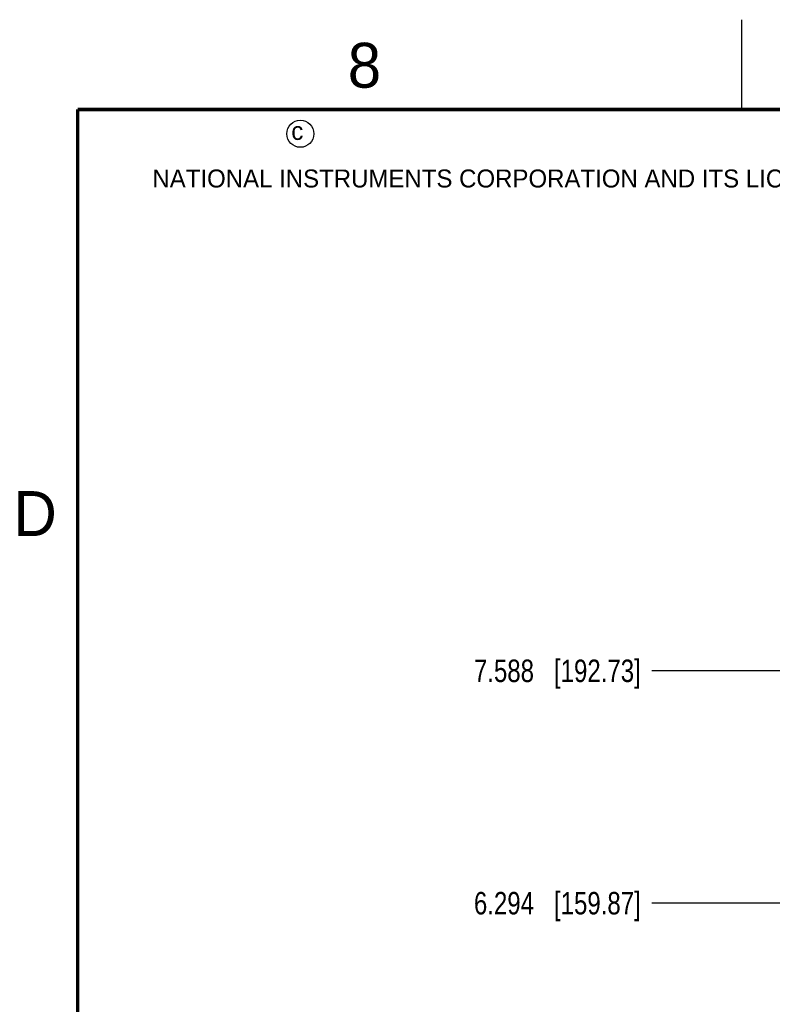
# Model space of a CAD drawing. Header units: inches. Extents: x 0 to 34, y 0 to 22.
# Tile 18 of 126: x 0.2 to 4.4, y 16.5 to 22. Entities that reach past the tile are written whole.
import ezdxf

# ---------------------------------------------------------------- set-up
doc = ezdxf.new("R2010")
doc.units = ezdxf.units.IN
doc.header["$LTSCALE"] = 1.87
doc.header["$MEASUREMENT"] = 0
doc.layers.get('0').update_dxf_attribs({"linetype": 'CONTINUOUS'})
doc.layers.add('DIMENSIONS', color=7, linetype='CONTINUOUS')
doc.styles.get("Standard").update_dxf_attribs({"font": 'txt', "width": 0.8})
doc.styles.add('TEXTSTYLE_2', font='txt')
doc.dimstyles.new('DIMSTYLE_1', dxfattribs={"dimtxt": 0.125, "dimasz": 0.18, "dimexe": 0.125, "dimexo": 0.0625, "dimgap": 0.03125, "dimtad": 0, "dimtih": 1, "dimtoh": 1, "dimdec": 3, "dimzin": 4, "dimdsep": 46, "dimtxsty": 'STANDARD', "dimblk": '_FILLED', "dimblk1": '_FILLED', "dimblk2": '_FILLED', "dimcen": 0.09, "dimadec": 0, "dimazin": 0, "dimtp": 0.001, "dimtm": 0.001, "dimtfac": 1, "dimtdec": 3, "dimtofl": 0, "dimtmove": 0, "dimatfit": 3, "dimldrblk": '_FILLED', "dimfxl": 1, "dimtolj": 1, "dimtzin": 4, "dimarcsym": 0})

# ---------------------------------------------------------------- blocks, each defined once
blk = doc.blocks.new('*D15')
at = {"layer": 'DIMENSIONS', "color": 2, "linetype": 'CONTINUOUS'}
blk.add_line((5.5855, 17.0803), (3.6995, 17.0803), dxfattribs=at)
at = {"layer": 'DIMENSIONS', "color": 2, "linetype": 'CONTINUOUS', "insert": (3.637, 17.1428), "char_height": 0.125, "width": 1.425, "attachment_point": 3, "line_spacing_factor": 0.9}
blk.add_mtext('6.294{\\Ftxt.shx;\\W1.000000;\\H0.125000; }[159.87]', dxfattribs=at)
blk = doc.blocks.new('_FILLED')
at = {"color": 0, "linetype": 'BYBLOCK'}
blk.add_solid([(0, 0), (-1, 0.174), (-1, -0.174)], dxfattribs=at)
blk = doc.blocks.new('*D16')
at = {"layer": 'DIMENSIONS', "color": 2, "linetype": 'CONTINUOUS'}
blk.add_line((4.7685, 18.3743), (3.6995, 18.3743), dxfattribs=at)
at = {"layer": 'DIMENSIONS', "color": 2, "linetype": 'CONTINUOUS', "insert": (3.637, 18.4368), "char_height": 0.125, "width": 1.425, "attachment_point": 3, "line_spacing_factor": 0.9}
blk.add_mtext('7.588{\\Ftxt.shx;\\W1.000000;\\H0.125000; }[192.73]', dxfattribs=at)

msp = doc.modelspace()

# ---------------------------------------------------------------- linework, layer by layer
at = {"color": 2, "linetype": 'CONTINUOUS'}
msp.add_line((4.2, 21.5), (4.2, 22), dxfattribs=at)
at = {"color": 7, "linetype": 'CONTINUOUS', "const_width": 0.02}
for points in [[(0.5, 21.5), (0.5, 0.5)], [(33.5, 21.5), (0.5, 21.5)]]:
    msp.add_lwpolyline(points, dxfattribs=at)
at = {"color": 2, "linetype": 'CONTINUOUS'}
msp.add_circle((1.7402, 21.3648), 0.0754, dxfattribs=at)

# ---------------------------------------------------------------- texts
at = {"color": 2, "linetype": 'CONTINUOUS', "attachment_point": 1, "line_spacing_factor": 0.9, "style": 'TEXTSTYLE_2'}
for s, insert, char_height, width in [('8', (2.0046, 21.8713), 0.25, 0.25), ('c', (1.6902, 21.4305), 0.1, 0.1), ('NATIONAL INSTRUMENTS CORPORATION AND ITS LICENSORS.  ALL RIGHTS RESERVED.', (0.9162, 21.1657), 0.1, 7.3), ('D', (0.1424, 19.375), 0.25, 0.25)]:
    msp.add_mtext(s, dxfattribs=dict(at, insert=insert, char_height=char_height, width=width))

# ---------------------------------------------------------------- dimensions: what is measured, and where the dimension line sits
at = {"layer": 'DIMENSIONS', "color": 2, "linetype": 'CONTINUOUS'}
for feature_location, offset, origin, picture, middle in [((4.7685, 18.3743), (-1.069, 0), (4.831, 10.7864), '*D16', (2.9245, 18.3743)), ((5.5855, 17.0803), (-1.886, 0), (5.648, 10.7864), '*D15', (2.9245, 17.0803))]:
    dim = msp.add_ordinate_dim(feature_location=feature_location, offset=offset, dtype=0, origin=origin, dimstyle='DIMSTYLE_1', dxfattribs=at)
    dim.commit()
    dim.dimension.update_dxf_attribs({"geometry": picture, "text_midpoint": middle})

doc.saveas('drawing.dxf')
